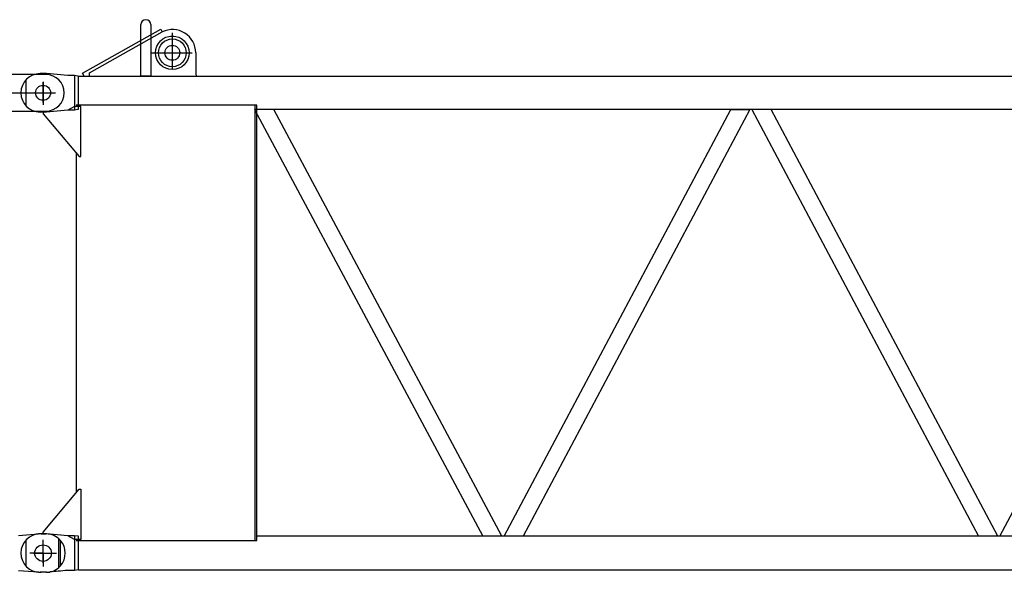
# Model space of a CAD drawing. Extents: x 12936 to 154086, y 9945 to 78013.
# Tile 13 of 64: x 36929 to 39901, y 33297 to 34966. Entities that reach past the tile are written whole.
import ezdxf

# ---------------------------------------------------------------- set-up
doc = ezdxf.new("R2010")
doc.units = 0
doc.header["$LTSCALE"] = 100
doc.header["$MEASUREMENT"] = 0
doc.linetypes.add('CENTER', pattern=[50.5, 30, -9, 2.5, -9])
doc.linetypes.add('HIDDEN', pattern=[12.6, 8.4, -4.2])
doc.layers.get('0').update_dxf_attribs({"linetype": 'CONTINUOUS'})
for name, color, linetype in [('1', 7, 'CONTINUOUS'), ('16', 7, 'CONTINUOUS'), ('55', 7, 'CONTINUOUS')]:
    doc.layers.add(name, color=color, linetype=linetype)

# ---------------------------------------------------------------- blocks, each defined once
blk = doc.blocks.new('*G5656')
at = {"layer": '1', "color": 7, "linetype": 'CONTINUOUS'}
for p, q in [((37295.0125, 34795.804114), (37295.0125, 34950.895114)), ((37325.005, 34950.895114), (37325.005, 34795.804114)), ((37118.833, 34804.516114), (37354.8505, 34937.533114)), ((37140.1135, 34804.969114), (37359.763, 34928.825614)), ((37354.8505, 34937.533114), (37359.763, 34928.825614)), ((37460.4985, 34865.929114), (37460.4985, 34804.969114)), ((37010.0215, 34803.005614), (36991.006, 34803.005614)), ((37075.006, 34797.008614), (37010.0215, 34803.005614)), ((37095.0655, 34797.008614), (37075.006, 34797.008614)), ((37095.0655, 34797.008614), (37095.0655, 34693.004614)), ((37105.7995, 34795.804114), (37095.0655, 34797.008614)), ((37105.7995, 34795.804114), (37105.7995, 34694.203114)), ((37105.7995, 34795.804114), (48894.2125, 34795.804114)), ((37123.744, 34795.804114), (37118.833, 34804.516114)), ((37140.1135, 34795.804114), (37140.1135, 34804.969114)), ((37325.005, 34795.804114), (37295.0125, 34795.804114)), ((36948.004, 34783.934614), (36948.004, 34706.087614)), ((37640.005, 34707.259114), (37099.5055, 34707.259114)), ((37645.009, 34707.259114), (37640.005, 34707.259114)), ((37640.005, 33392.749114), (37640.005, 34707.259114)), ((37645.009, 33392.749114), (37645.009, 34707.259114)), ((37010.0215, 34687.007614), (36991.006, 34687.007614)), ((37000.006, 34687.007614), (37000.006, 34682.003614)), ((37000.006, 34682.003614), (37108.816, 34552.328614)), ((37075.006, 34693.004614), (37010.0215, 34687.007614)), ((37095.0655, 34704.205114), (37075.006, 34693.004614)), ((37095.0655, 34693.004614), (37075.006, 34693.004614)), ((37113.82, 34704.205114), (37095.0655, 34704.205114)), ((37105.7995, 34694.203114), (37095.0655, 34693.004614)), ((37113.82, 34552.328614), (37113.82, 34704.205114)), ((37670.158, 34694.203114), (37638.247, 34694.203114)), ((37638.247, 34694.203114), (38326.939, 33405.805114)), ((48894.2125, 34694.203114), (37645.009, 34694.203114)), ((37696.0765, 34694.203114), (37670.158, 34694.203114)), ((38384.7685, 33405.805114), (37696.0765, 34694.203114)), ((38391.109, 33405.805114), (39075.163, 34694.203114)), ((39132.9055, 34694.203114), (38448.8515, 33405.805114)), ((39075.163, 34694.203114), (39132.9055, 34694.203114)), ((39196.8505, 34694.203114), (39139.108, 34694.203114)), ((39139.108, 34694.203114), (39823.1635, 33405.805114)), ((39880.9045, 33405.805114), (39196.8505, 34694.203114)), ((39887.1085, 33405.805114), (40571.167, 34694.203114)), ((37099.5055, 34563.425614), (37099.5055, 33536.584114)), ((37108.816, 34552.328614), (37113.82, 34552.328614)), ((37000.006, 33418.004614), (37108.816, 33547.679614)), ((37108.816, 33547.679614), (37113.82, 33547.679614)), ((37113.82, 33547.679614), (37113.82, 33395.803114)), ((37010.0215, 33413.000614), (36991.006, 33413.000614)), ((37000.006, 33413.000614), (37000.006, 33418.004614)), ((37075.006, 33407.003614), (37010.0215, 33413.000614)), ((37095.0655, 33407.003614), (37075.006, 33407.003614)), ((37095.0655, 33395.803114), (37075.006, 33407.003614)), ((37095.0655, 33407.003614), (37095.0655, 33303.001114)), ((37106.7115, 33405.805114), (37095.0655, 33407.003614)), ((37106.7115, 33304.204114), (37106.7115, 33405.805114)), ((48893.3065, 33405.805114), (37645.009, 33405.805114)), ((36948.004, 33393.931114), (36948.004, 33316.082614)), ((37113.82, 33395.803114), (37095.0655, 33395.803114)), ((37099.5055, 33392.749114), (37640.005, 33392.749114)), ((37640.005, 33392.749114), (37645.009, 33392.749114)), ((37010.0215, 33297.004114), (36991.006, 33297.004114)), ((37022.7295, 33298.813114), (37019.965, 33298.771114)), ((37026.1045, 33298.940614), (37022.7295, 33298.813114)), ((37030.087, 33299.152114), (37026.1045, 33298.940614)), ((37034.68, 33299.447614), (37030.087, 33299.152114)), ((37039.882, 33299.828614), (37034.68, 33299.447614)), ((37045.6915, 33300.293614), (37039.882, 33299.828614)), ((37052.11, 33300.844114), (37045.6915, 33300.293614)), ((37059.1345, 33301.478614), (37052.11, 33300.844114)), ((37066.768, 33302.197114), (37059.1345, 33301.478614)), ((37075.006, 33303.001114), (37066.768, 33302.197114)), ((37095.0655, 33303.001114), (37075.006, 33303.001114)), ((37106.7115, 33304.204114), (37095.0655, 33303.001114)), ((37106.7115, 33304.204114), (48893.3065, 33304.204114))]:
    blk.add_line(p, q, dxfattribs=at)
at = {"layer": '1', "color": 7, "linetype": 'CENTER'}
for p, q in [((37390.0075, 34926.014491), (37390.0075, 34815.003502)), ((37325.005, 34865.806114), (37450.184751, 34865.806114)), ((37000.006, 34715.741614), (37000.006, 34776.953614)), ((36970.6675, 34745.006614), (37026.4105, 34745.006614)), ((37000.006, 33325.801114), (37000.006, 33387.559114)), ((36971.212, 33355.001614), (37029.688, 33355.001614))]:
    blk.add_line(p, q, dxfattribs=at)
at = {"layer": '1', "color": 7, "linetype": 'CONTINUOUS'}
for centre, radius in [((37390.0075, 34865.806114), 50.802612), ((37390.0075, 34865.806114), 50.798034), ((37390.0075, 34865.806114), 41.999817), ((37390.0075, 34865.806114), 22.499085), ((37000.006, 34745.006614), 22.503662), ((37000.006, 33355.001614), 25.003051)]:
    blk.add_circle(centre, radius, dxfattribs=at)
for centre, radius, start, end in [((37310.008, 34950.895114), 14.996338, 0, 180), ((37390.4965, 34865.929114), 70.00122, 0, 116.04228), ((36991.006, 34745.006614), 57.998656, 90, 180), ((37480.498, 34804.969114), 19.999695, 180, -152.72523), ((36991.006, 34745.006614), 57.998656, 180, -90), ((36991.006, 33355.001614), 57.998656, 90, 180), ((36991.006, 33355.001614), 57.998656, 180, -90), ((37010.0215, 33397.006114), 100.003052, -90, -84.22067)]:
    blk.add_arc(centre, radius, start, end, dxfattribs=at)
blk = doc.blocks.new('*G7171')
at = {"layer": '16', "color": 7, "linetype": 'CENTER'}
blk.add_line((37000.005922, 34778.557462), (37000.005922, 34709.031462), dxfattribs=at)
at = {"layer": '16', "color": 7, "linetype": 'CONTINUOUS'}
blk.add_circle((37000.005922, 34745.006462), 22.503662, dxfattribs=at)
blk = doc.blocks.new('*G7070')
at = {"color": 7, "linetype": 'CONTINUOUS'}
blk.add_blockref('*G7171', (0, 0), dxfattribs=at)
blk = doc.blocks.new('*G6969')
at = {"color": 7, "linetype": 'CONTINUOUS'}
blk.add_blockref('*G7070', (0, 0), dxfattribs=at)
blk = doc.blocks.new('*G7272')
at = {"layer": '55', "color": 7, "linetype": 'HIDDEN'}
for p, q in [((35915.506933, 34800.006622), (35898.50688, 34800.006661)), ((36040.537037, 34777.506373), (35925.649893, 34799.063288)), ((36721.001717, 34777.505629), (36837.35297, 34799.321569)), ((36914.518546, 34800.006693), (36844.724551, 34800.006605)), ((35843.506942, 34745.006611), (35843.506974, 34672.006691)), ((35925.597505, 34690.940243), (36041.153203, 34712.50679)), ((36721.009785, 34712.506137), (36837.353015, 34690.691787)), ((35861.0067, 34690.756617), (35856.006753, 34690.756701)), ((35857.056538, 34691.807295), (35856.006765, 34690.755973)), ((35856.00717, 34690.756701), (35856.006952, 34672.006669)), ((35857.056891, 34691.806683), (35857.056889, 34672.006667)), ((35864.956885, 34691.806715), (35857.056891, 34691.806683)), ((35866.006674, 34690.756629), (35861.0067, 34690.756617)), ((35866.006615, 34690.756024), (35864.956847, 34691.807346)), ((35864.956883, 34672.006652), (35864.956885, 34691.806715)), ((35866.006916, 34672.00665), (35866.006893, 34690.756674)), ((35878.506953, 34672.006628), (35878.506905, 34680.006634)), ((35888.50695, 34690.006675), (35915.506948, 34690.006661)), ((36844.724567, 34690.006643), (36913.737315, 34690.006629)), ((35843.506974, 34672.006691), (35878.506953, 34672.006628))]:
    blk.add_line(p, q, dxfattribs=at)
at = {"layer": '55', "color": 7, "linetype": 'CONTINUOUS'}
for p, q in [((37008.506927, 34800.00671), (36914.518546, 34800.006693)), ((36076.850478, 34770.692692), (36040.537037, 34777.506373)), ((36277.355351, 34770.006636), (36084.227181, 34770.006686)), ((36677.289291, 34770.006718), (36460.65847, 34770.0067)), ((36684.660872, 34770.691754), (36721.001717, 34777.505629)), ((35898.506887, 34765.839957), (35898.506943, 34765.736621)), ((36841.506942, 34765.839984), (36841.506876, 34765.736578)), ((35898.506941, 34724.275985), (35898.506877, 34724.174131)), ((36041.153203, 34712.50679), (36077.700302, 34719.327723)), ((36085.038889, 34720.006692), (36277.355395, 34720.006615)), ((36460.658417, 34720.006705), (36677.289335, 34720.006697)), ((36684.660886, 34719.321554), (36721.009785, 34712.506137)), ((36841.506873, 34724.275942), (36841.506932, 34724.174158)), ((36913.737315, 34690.006629), (37008.506917, 34690.006652))]:
    blk.add_line(p, q, dxfattribs=at)
at = {"layer": '55', "color": 7, "linetype": 'CENTER'}
for p, q in [((35907.006919, 34767.529559), (35907.006947, 34722.483132)), ((35907.006919, 34767.529559), (35907.006947, 34722.483132)), ((36850.006974, 34767.529586), (36850.006905, 34722.483185)), ((36850.006974, 34767.529586), (36850.006905, 34722.483185)), ((35858.736425, 34745.006701), (37037.655941, 34745.006611)), ((35861.00692, 34690.756662), (35861.006875, 34691.806651)), ((35861.00692, 34690.756662), (35861.006875, 34691.806651)), ((35861.00692, 34690.756662), (35861.006875, 34691.806651)), ((35861.00692, 34690.756662), (35861.006875, 34691.806651)), ((35861.006963, 34672.006659), (35861.006887, 34696.966671)), ((35861.006929, 34697.006622), (35861.006956, 34696.986633)), ((35861.006929, 34697.006622), (35861.006956, 34696.986633)), ((35861.006929, 34697.006622), (35861.006956, 34696.986633)), ((35861.006929, 34697.006622), (35861.006956, 34696.986633))]:
    blk.add_line(p, q, dxfattribs=at)
at = {"layer": '55', "color": 7, "linetype": 'CONTINUOUS'}
for centre in [(36369.006945, 34745.006705), (37000.006944, 34745.006688)]:
    blk.add_circle(centre, 22.5, dxfattribs=at)
at = {"layer": '55', "color": 7, "linetype": 'HIDDEN'}
for centre, radius, start, end in [((35898.506936, 34745.006667), 55, 90, 180), ((35915.506892, 34745.006654), 55, 79.372859, 90), ((36369.006945, 34745.006705), 55, 53.750677, 126.24932), ((36844.7245, 34760.006653), 40, 90, 100.61966), ((36277.35536, 34870.006651), 100, -68.70817, -53.75068), ((36460.658453, 34870.006619), 100, -126.24932, -111.29176), ((36277.355412, 34620.006696), 100, 53.750679, 68.708017), ((36460.658408, 34620.006689), 100, 111.29191, 126.24932), ((35888.506948, 34680.006632), 10, 90, 180), ((35915.506892, 34745.006654), 55, -90, -79.42831), ((36369.006945, 34745.006705), 55, -126.24932, -53.75068), ((36844.724521, 34730.006621), 40, -100.61966, -90)]:
    blk.add_arc(centre, radius, start, end, dxfattribs=at)
at = {"layer": '55', "color": 7, "linetype": 'CONTINUOUS'}
for centre, radius, start, end in [((37008.506958, 34745.00662), 55, -90, 90), ((35907.006976, 34745.006696), 22.5, 90, 180), ((35907.006976, 34745.006696), 22.5, -90, 90), ((36084.227136, 34810.006664), 40, -100.62714, -90), ((36277.35536, 34870.006651), 100, -90, -68.70817), ((36460.658453, 34870.006619), 100, -111.29176, -90), ((36677.289342, 34810.00667), 40, -90, -79.38034), ((36850.006908, 34745.006653), 22.5, 90, 180), ((36850.006908, 34745.006653), 22.5, -90, 90), ((35907.006976, 34745.006696), 22.5, 180, -90), ((36850.006908, 34745.006653), 22.5, 180, -90), ((36085.038908, 34680.006617), 40, 90, 100.57169), ((36277.355412, 34620.006696), 100, 68.708017, 90), ((36460.658408, 34620.006689), 100, 90, 111.29191), ((36677.289354, 34680.006623), 40, 79.380345, 90)]:
    blk.add_arc(centre, radius, start, end, dxfattribs=at)
blk = doc.blocks.new('*G6868')
at = {"layer": '55', "color": 7, "linetype": 'CENTER'}
blk.add_line((36369.006755, 34788.214134), (36369.007188, 34690.006705), dxfattribs=at)
at = {"color": 7, "linetype": 'CONTINUOUS'}
for name in ['*G7272', '*G6969']:
    blk.add_blockref(name, (0, 0), dxfattribs=at)
blk = doc.blocks.new('*G7373')
at = {"layer": '55', "color": 7, "linetype": 'CONTINUOUS'}
for p, q in [((36925.725349, 33408.185648), (36986.271708, 33412.726627)), ((36993.75063, 33413.006683), (37009.005925, 33413.006619)), ((37000.00597, 33355.006679), (37000.005925, 33395.006657)), ((37047.005882, 33397.483572), (37047.005954, 33398.824546)), ((37052.005936, 33393.929666), (37052.0059, 33316.083637)), ((37000.00597, 33355.006679), (36960.005896, 33355.00666)), ((37000.00597, 33355.006679), (37000.005893, 33315.006631)), ((37000.00597, 33355.006679), (37040.005922, 33355.006628)), ((37047.005943, 33311.189145), (37047.005898, 33312.528908)), ((36986.27166, 33297.28672), (36925.725383, 33301.827679)), ((37009.005915, 33297.006618), (36993.75062, 33297.006681))]:
    blk.add_line(p, q, dxfattribs=at)
at = {"layer": '55', "color": 7, "linetype": 'HIDDEN'}
for p, q in [((36993.75063, 33413.006683), (36993.749999, 33413.006645)), ((37047.005898, 33312.528908), (37047.005882, 33397.483572))]:
    blk.add_line(p, q, dxfattribs=at)
at = {"layer": '55', "color": 7, "linetype": 'CONTINUOUS'}
for centre, radius in [((37000.005944, 34745.006688), 22.5), ((37000.00597, 33355.006679), 25)]:
    blk.add_circle(centre, radius, dxfattribs=at)
for centre, radius, start, end in [((36993.750621, 33313.006667), 100, 90, 94.28915), ((37009.00592, 33355.006619), 58, 42.150955, 90), ((37009.00592, 33355.006619), 58, -42.15096, 42.15096), ((37009.00592, 33355.006619), 58, -90, -42.15096), ((36993.750629, 33397.006697), 100, -94.28915, -90)]:
    blk.add_arc(centre, radius, start, end, dxfattribs=at)

msp = doc.modelspace()

# ---------------------------------------------------------------- block references
at = {"color": 7, "linetype": 'CONTINUOUS'}
for name in ['*G5656', '*G7373', '*G6868']:
    msp.add_blockref(name, (0, 0), dxfattribs=at)

doc.saveas('drawing.dxf')
